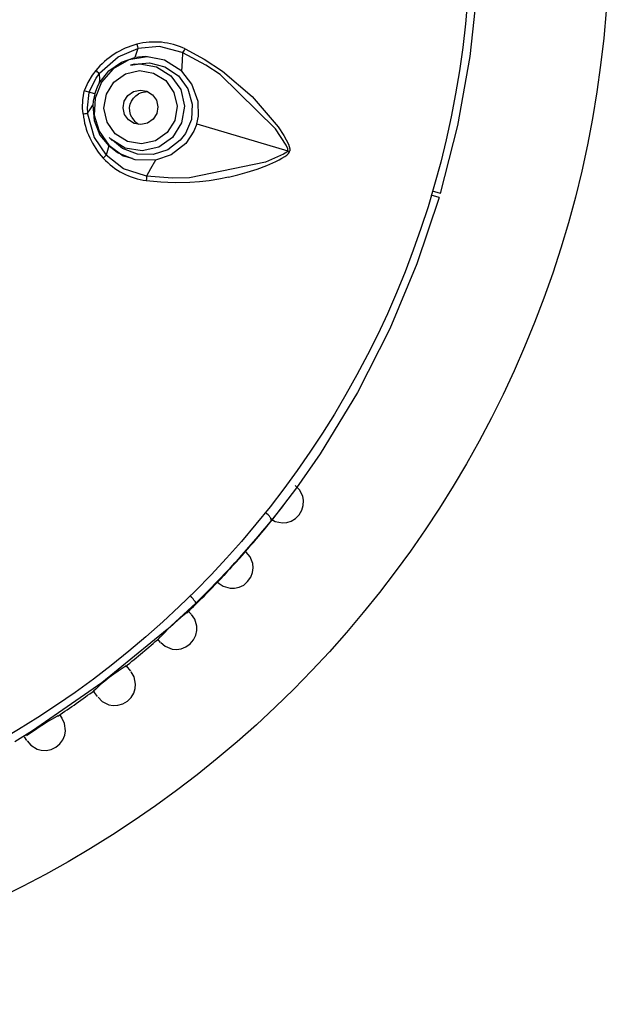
# Model space of a CAD drawing. Header units: millimetres. Extents: x -0.13 to 0.24, y 0 to 1.59.
# Tile 58 of 68: x 0.085 to 0.102, y 0.9339 to 0.9622. Entities that reach past the tile are written whole.
import ezdxf

# ---------------------------------------------------------------- set-up
doc = ezdxf.new("R2010")
doc.units = ezdxf.units.MM
doc.layers.add('BLOCKS', color=3, linetype='Continuous')

msp = doc.modelspace()

# ---------------------------------------------------------------- linework, layer by layer
at = {"layer": 'BLOCKS'}
for points, knots in [([(0.101966, 0.96486), (0.101966, 0.981979), (0.088091, 0.995856), (0.070972, 0.995856), (0.070972, 0.995856), (0.053853, 0.995856), (0.039976, 0.981979), (0.039976, 0.96486), (0.039976, 0.96486), (0.039976, 0.947743), (0.053853, 0.933864), (0.070972, 0.933864), (0.070972, 0.933864), (0.088091, 0.933864), (0.101966, 0.947743), (0.101966, 0.96486)], [0, 0, 0, 0, 0.25, 0.25, 0.25, 0.25, 0.5, 0.5, 0.5, 0.5, 0.75, 0.75, 0.75, 0.75, 1, 1, 1, 1]), ([(0.097965, 0.96486), (0.097965, 0.97977), (0.08588, 0.991855), (0.070972, 0.991855), (0.070972, 0.991855), (0.056064, 0.991855), (0.043979, 0.97977), (0.043979, 0.96486), (0.043979, 0.96486), (0.043979, 0.949952), (0.056064, 0.937867), (0.070972, 0.937867), (0.070972, 0.937867), (0.08588, 0.937867), (0.097965, 0.949952), (0.097965, 0.96486)], [0, 0, 0, 0, 0.25, 0.25, 0.25, 0.25, 0.5, 0.5, 0.5, 0.5, 0.75, 0.75, 0.75, 0.75, 1, 1, 1, 1]), ([(0.097108, 0.957216), (0.097108, 0.957216), (0.097604, 0.95917), (0.097604, 0.95917), (0.097604, 0.95917), (0.097604, 0.95917), (0.097963, 0.961163), (0.097963, 0.961163), (0.097963, 0.961163), (0.097963, 0.961163), (0.09818, 0.963214), (0.09818, 0.963214), (0.09818, 0.963214), (0.09818, 0.963214), (0.09824, 0.965278), (0.09824, 0.965278), (0.09824, 0.965278), (0.09824, 0.965278), (0.098199, 0.966469), (0.098199, 0.966469), (0.098199, 0.966469), (0.098199, 0.966469), (0.098103, 0.967648), (0.098103, 0.967648)], [0, 0, 0, 0, 0.166667, 0.166667, 0.166667, 0.166667, 0.333333, 0.333333, 0.333333, 0.333333, 0.5, 0.5, 0.5, 0.5, 0.666667, 0.666667, 0.666667, 0.666667, 0.833333, 0.833333, 0.833333, 0.833333, 1, 1, 1, 1]), ([(0.087294, 0.960666), (0.087294, 0.960666), (0.087294, 0.960666), (0.087294, 0.960666), (0.087294, 0.960666), (0.087294, 0.960666), (0.087304, 0.960681), (0.087304, 0.960681), (0.087304, 0.960681), (0.087304, 0.960681), (0.087834, 0.961149), (0.087834, 0.961149), (0.087834, 0.961149), (0.087834, 0.961149), (0.088399, 0.961391), (0.088399, 0.961391)], [0, 0, 0, 0, 0.25, 0.25, 0.25, 0.25, 0.5, 0.5, 0.5, 0.5, 0.75, 0.75, 0.75, 0.75, 1, 1, 1, 1]), ([(0.088376, 0.961513), (0.088376, 0.961513), (0.088391, 0.961447), (0.088391, 0.961447), (0.088391, 0.961447), (0.088391, 0.961447), (0.088399, 0.961391), (0.088399, 0.961391)], [0, 0, 0, 0, 0.5, 0.5, 0.5, 0.5, 1, 1, 1, 1]), ([(0.089701, 0.961267), (0.089701, 0.961267), (0.089701, 0.961267), (0.089701, 0.961267), (0.089701, 0.961267), (0.089701, 0.961267), (0.089674, 0.961279), (0.089674, 0.961279), (0.089674, 0.961279), (0.089674, 0.961279), (0.08903, 0.961451), (0.08903, 0.961451), (0.08903, 0.961451), (0.08903, 0.961451), (0.088399, 0.961391), (0.088399, 0.961391)], [0, 0, 0, 0, 0.25, 0.25, 0.25, 0.25, 0.5, 0.5, 0.5, 0.5, 0.75, 0.75, 0.75, 0.75, 1, 1, 1, 1]), ([(0.089701, 0.961267), (0.089701, 0.961267), (0.08973, 0.961316), (0.08973, 0.961316), (0.08973, 0.961316), (0.08973, 0.961316), (0.089743, 0.961339), (0.089743, 0.961339), (0.089743, 0.961339), (0.089743, 0.961339), (0.089763, 0.961378), (0.089763, 0.961378)], [0, 0, 0, 0, 0.333333, 0.333333, 0.333333, 0.333333, 0.666667, 0.666667, 0.666667, 0.666667, 1, 1, 1, 1]), ([(0.089763, 0.961378), (0.089763, 0.961378), (0.090314, 0.961082), (0.090314, 0.961082), (0.090314, 0.961082), (0.090314, 0.961082), (0.090842, 0.960737), (0.090842, 0.960737), (0.090842, 0.960737), (0.090842, 0.960737), (0.091695, 0.96001), (0.091695, 0.96001), (0.091695, 0.96001), (0.091695, 0.96001), (0.092438, 0.959135), (0.092438, 0.959135), (0.092438, 0.959135), (0.092438, 0.959135), (0.092599, 0.95889), (0.092599, 0.95889), (0.092599, 0.95889), (0.092599, 0.95889), (0.092736, 0.958634), (0.092736, 0.958634), (0.092736, 0.958634), (0.092736, 0.958634), (0.092761, 0.958569), (0.092761, 0.958569), (0.092761, 0.958569), (0.092761, 0.958569), (0.092775, 0.958503), (0.092775, 0.958503), (0.092775, 0.958503), (0.092775, 0.958503), (0.092773, 0.958447), (0.092773, 0.958447), (0.092773, 0.958447), (0.092773, 0.958447), (0.092769, 0.958433), (0.092769, 0.958433)], [0, 0, 0, 0, 0.1, 0.1, 0.1, 0.1, 0.2, 0.2, 0.2, 0.2, 0.3, 0.3, 0.3, 0.3, 0.4, 0.4, 0.4, 0.4, 0.5, 0.5, 0.5, 0.5, 0.6, 0.6, 0.6, 0.6, 0.7, 0.7, 0.7, 0.7, 0.8, 0.8, 0.8, 0.8, 0.9, 0.9, 0.9, 0.9, 1, 1, 1, 1]), ([(0.089078, 0.96107), (0.089078, 0.96107), (0.088668, 0.961147), (0.088668, 0.961147), (0.088668, 0.961147), (0.088668, 0.961147), (0.088147, 0.961062), (0.088147, 0.961062), (0.088147, 0.961062), (0.088147, 0.961062), (0.087691, 0.960809), (0.087691, 0.960809), (0.087691, 0.960809), (0.087691, 0.960809), (0.087356, 0.960424), (0.087356, 0.960424), (0.087356, 0.960424), (0.087356, 0.960424), (0.087174, 0.959962), (0.087174, 0.959962), (0.087174, 0.959962), (0.087174, 0.959962), (0.087151, 0.959474), (0.087151, 0.959474), (0.087151, 0.959474), (0.087151, 0.959474), (0.08729, 0.959006), (0.08729, 0.959006), (0.08729, 0.959006), (0.08729, 0.959006), (0.087573, 0.958603), (0.087573, 0.958603), (0.087573, 0.958603), (0.087573, 0.958603), (0.087985, 0.958304), (0.087985, 0.958304), (0.087985, 0.958304), (0.087985, 0.958304), (0.08824, 0.95823), (0.08824, 0.95823)], [0, 0, 0, 0, 0.1, 0.1, 0.1, 0.1, 0.2, 0.2, 0.2, 0.2, 0.3, 0.3, 0.3, 0.3, 0.4, 0.4, 0.4, 0.4, 0.5, 0.5, 0.5, 0.5, 0.6, 0.6, 0.6, 0.6, 0.7, 0.7, 0.7, 0.7, 0.8, 0.8, 0.8, 0.8, 0.9, 0.9, 0.9, 0.9, 1, 1, 1, 1]), ([(0.087292, 0.960389), (0.087292, 0.960389), (0.087567, 0.960747), (0.087567, 0.960747), (0.087567, 0.960747), (0.087567, 0.960747), (0.087933, 0.961), (0.087933, 0.961), (0.087933, 0.961), (0.087933, 0.961), (0.088316, 0.96113), (0.088316, 0.96113)], [0, 0, 0, 0, 0.333333, 0.333333, 0.333333, 0.333333, 0.666667, 0.666667, 0.666667, 0.666667, 1, 1, 1, 1]), ([(0.089666, 0.960741), (0.089666, 0.960741), (0.089173, 0.961051), (0.089173, 0.961051), (0.089173, 0.961051), (0.089173, 0.961051), (0.088633, 0.961159), (0.088633, 0.961159), (0.088633, 0.961159), (0.088633, 0.961159), (0.088316, 0.96113), (0.088316, 0.96113)], [0, 0, 0, 0, 0.333333, 0.333333, 0.333333, 0.333333, 0.666667, 0.666667, 0.666667, 0.666667, 1, 1, 1, 1]), ([(0.089666, 0.960741), (0.089666, 0.960741), (0.089687, 0.961035), (0.089687, 0.961035), (0.089687, 0.961035), (0.089687, 0.961035), (0.089701, 0.961267), (0.089701, 0.961267)], [0, 0, 0, 0, 0.5, 0.5, 0.5, 0.5, 1, 1, 1, 1]), ([(0.092717, 0.958447), (0.092717, 0.958447), (0.092719, 0.958458), (0.092719, 0.958458), (0.092719, 0.958458), (0.092719, 0.958458), (0.092717, 0.958497), (0.092717, 0.958497), (0.092717, 0.958497), (0.092717, 0.958497), (0.09267, 0.958605), (0.09267, 0.958605), (0.09267, 0.958605), (0.09267, 0.958605), (0.092359, 0.959079), (0.092359, 0.959079), (0.092359, 0.959079), (0.092359, 0.959079), (0.090767, 0.960644), (0.090767, 0.960644), (0.090767, 0.960644), (0.090767, 0.960644), (0.090362, 0.960911), (0.090362, 0.960911), (0.090362, 0.960911), (0.090362, 0.960911), (0.089701, 0.961267), (0.089701, 0.961267)], [0, 0, 0, 0, 0.142857, 0.142857, 0.142857, 0.142857, 0.285714, 0.285714, 0.285714, 0.285714, 0.428571, 0.428571, 0.428571, 0.428571, 0.571429, 0.571429, 0.571429, 0.571429, 0.714286, 0.714286, 0.714286, 0.714286, 0.857143, 0.857143, 0.857143, 0.857143, 1, 1, 1, 1]), ([(0.087194, 0.960757), (0.087194, 0.960757), (0.087093, 0.960623), (0.087093, 0.960623), (0.087093, 0.960623), (0.087093, 0.960623), (0.086965, 0.960416), (0.086965, 0.960416), (0.086965, 0.960416), (0.086965, 0.960416), (0.086865, 0.960188), (0.086865, 0.960188), (0.086865, 0.960188), (0.086865, 0.960188), (0.086861, 0.960174), (0.086861, 0.960174)], [0, 0, 0, 0, 0.25, 0.25, 0.25, 0.25, 0.5, 0.5, 0.5, 0.5, 0.75, 0.75, 0.75, 0.75, 1, 1, 1, 1]), ([(0.087426, 0.959669), (0.087426, 0.959669), (0.087517, 0.959267), (0.087517, 0.959267), (0.087517, 0.959267), (0.087517, 0.959267), (0.087755, 0.958932), (0.087755, 0.958932), (0.087755, 0.958932), (0.087755, 0.958932), (0.088103, 0.958712), (0.088103, 0.958712), (0.088103, 0.958712), (0.088103, 0.958712), (0.088509, 0.958644), (0.088509, 0.958644), (0.088509, 0.958644), (0.088509, 0.958644), (0.088908, 0.958735), (0.088908, 0.958735), (0.088908, 0.958735), (0.088908, 0.958735), (0.089244, 0.958973), (0.089244, 0.958973), (0.089244, 0.958973), (0.089244, 0.958973), (0.089465, 0.959321), (0.089465, 0.959321), (0.089465, 0.959321), (0.089465, 0.959321), (0.089534, 0.959727), (0.089534, 0.959727), (0.089534, 0.959727), (0.089534, 0.959727), (0.089442, 0.960128), (0.089442, 0.960128), (0.089442, 0.960128), (0.089442, 0.960128), (0.089204, 0.960466), (0.089204, 0.960466), (0.089204, 0.960466), (0.089204, 0.960466), (0.088857, 0.960683), (0.088857, 0.960683), (0.088857, 0.960683), (0.088857, 0.960683), (0.088451, 0.960753), (0.088451, 0.960753), (0.088451, 0.960753), (0.088451, 0.960753), (0.088051, 0.96066), (0.088051, 0.96066), (0.088051, 0.96066), (0.088051, 0.96066), (0.087714, 0.960422), (0.087714, 0.960422), (0.087714, 0.960422), (0.087714, 0.960422), (0.087497, 0.960074), (0.087497, 0.960074), (0.087497, 0.960074), (0.087497, 0.960074), (0.087426, 0.959669), (0.087426, 0.959669)], [0, 0, 0, 0, 0.0625, 0.0625, 0.0625, 0.0625, 0.125, 0.125, 0.125, 0.125, 0.1875, 0.1875, 0.1875, 0.1875, 0.25, 0.25, 0.25, 0.25, 0.3125, 0.3125, 0.3125, 0.3125, 0.375, 0.375, 0.375, 0.375, 0.4375, 0.4375, 0.4375, 0.4375, 0.5, 0.5, 0.5, 0.5, 0.5625, 0.5625, 0.5625, 0.5625, 0.625, 0.625, 0.625, 0.625, 0.6875, 0.6875, 0.6875, 0.6875, 0.75, 0.75, 0.75, 0.75, 0.8125, 0.8125, 0.8125, 0.8125, 0.875, 0.875, 0.875, 0.875, 0.9375, 0.9375, 0.9375, 0.9375, 1, 1, 1, 1]), ([(0.088196, 0.960915), (0.088196, 0.960915), (0.088457, 0.960948), (0.088457, 0.960948), (0.088457, 0.960948), (0.088457, 0.960948), (0.088939, 0.960867), (0.088939, 0.960867), (0.088939, 0.960867), (0.088939, 0.960867), (0.089353, 0.960606), (0.089353, 0.960606), (0.089353, 0.960606), (0.089353, 0.960606), (0.089635, 0.960207), (0.089635, 0.960207), (0.089635, 0.960207), (0.089635, 0.960207), (0.089743, 0.959729), (0.089743, 0.959729)], [0, 0, 0, 0, 0.2, 0.2, 0.2, 0.2, 0.4, 0.4, 0.4, 0.4, 0.6, 0.6, 0.6, 0.6, 0.8, 0.8, 0.8, 0.8, 1, 1, 1, 1]), ([(0.08831, 0.96094), (0.08831, 0.96094), (0.088737, 0.960977), (0.088737, 0.960977), (0.088737, 0.960977), (0.088737, 0.960977), (0.089184, 0.960863), (0.089184, 0.960863), (0.089184, 0.960863), (0.089184, 0.960863), (0.089569, 0.9606), (0.089569, 0.9606), (0.089569, 0.9606), (0.089569, 0.9606), (0.089842, 0.960225), (0.089842, 0.960225), (0.089842, 0.960225), (0.089842, 0.960225), (0.08997, 0.959787), (0.08997, 0.959787), (0.08997, 0.959787), (0.08997, 0.959787), (0.089945, 0.959346), (0.089945, 0.959346), (0.089945, 0.959346), (0.089945, 0.959346), (0.089776, 0.958942), (0.089776, 0.958942), (0.089776, 0.958942), (0.089776, 0.958942), (0.089625, 0.958747), (0.089625, 0.958747)], [0, 0, 0, 0, 0.125, 0.125, 0.125, 0.125, 0.25, 0.25, 0.25, 0.25, 0.375, 0.375, 0.375, 0.375, 0.5, 0.5, 0.5, 0.5, 0.625, 0.625, 0.625, 0.625, 0.75, 0.75, 0.75, 0.75, 0.875, 0.875, 0.875, 0.875, 1, 1, 1, 1]), ([(0.090099, 0.959221), (0.090099, 0.959221), (0.090146, 0.959445), (0.090146, 0.959445), (0.090146, 0.959445), (0.090146, 0.959445), (0.090138, 0.959869), (0.090138, 0.959869), (0.090138, 0.959869), (0.090138, 0.959869), (0.08996, 0.960366), (0.08996, 0.960366), (0.08996, 0.960366), (0.08996, 0.960366), (0.089666, 0.960741), (0.089666, 0.960741)], [0, 0, 0, 0, 0.25, 0.25, 0.25, 0.25, 0.5, 0.5, 0.5, 0.5, 0.75, 0.75, 0.75, 0.75, 1, 1, 1, 1]), ([(0.086994, 0.960136), (0.086994, 0.960136), (0.086998, 0.960147), (0.086998, 0.960147), (0.086998, 0.960147), (0.086998, 0.960147), (0.087201, 0.96054), (0.087201, 0.96054), (0.087201, 0.96054), (0.087201, 0.96054), (0.087294, 0.960666), (0.087294, 0.960666), (0.087294, 0.960666), (0.087294, 0.960666), (0.087294, 0.960666), (0.087294, 0.960666)], [0, 0, 0, 0, 0.25, 0.25, 0.25, 0.25, 0.5, 0.5, 0.5, 0.5, 0.75, 0.75, 0.75, 0.75, 1, 1, 1, 1]), ([(0.087294, 0.960666), (0.087294, 0.960666), (0.087296, 0.960511), (0.087296, 0.960511), (0.087296, 0.960511), (0.087296, 0.960511), (0.087292, 0.960389), (0.087292, 0.960389)], [0, 0, 0, 0, 0.5, 0.5, 0.5, 0.5, 1, 1, 1, 1]), ([(0.086826, 0.959507), (0.086826, 0.959507), (0.086814, 0.959673), (0.086814, 0.959673), (0.086814, 0.959673), (0.086814, 0.959673), (0.086818, 0.959917), (0.086818, 0.959917), (0.086818, 0.959917), (0.086818, 0.959917), (0.086859, 0.960163), (0.086859, 0.960163), (0.086859, 0.960163), (0.086859, 0.960163), (0.086861, 0.960174), (0.086861, 0.960174)], [0, 0, 0, 0, 0.25, 0.25, 0.25, 0.25, 0.5, 0.5, 0.5, 0.5, 0.75, 0.75, 0.75, 0.75, 1, 1, 1, 1]), ([(0.087165, 0.960085), (0.087165, 0.960085), (0.087242, 0.960292), (0.087242, 0.960292), (0.087242, 0.960292), (0.087242, 0.960292), (0.087292, 0.960389), (0.087292, 0.960389)], [0, 0, 0, 0, 0.5, 0.5, 0.5, 0.5, 1, 1, 1, 1]), ([(0.087981, 0.959685), (0.087981, 0.959685), (0.088022, 0.959495), (0.088022, 0.959495), (0.088022, 0.959495), (0.088022, 0.959495), (0.088136, 0.959335), (0.088136, 0.959335), (0.088136, 0.959335), (0.088136, 0.959335), (0.0883, 0.959232), (0.0883, 0.959232), (0.0883, 0.959232), (0.0883, 0.959232), (0.088492, 0.959199), (0.088492, 0.959199), (0.088492, 0.959199), (0.088492, 0.959199), (0.088683, 0.95924), (0.088683, 0.95924), (0.088683, 0.95924), (0.088683, 0.95924), (0.088842, 0.959354), (0.088842, 0.959354), (0.088842, 0.959354), (0.088842, 0.959354), (0.088948, 0.95952), (0.088948, 0.95952), (0.088948, 0.95952), (0.088948, 0.95952), (0.088979, 0.95971), (0.088979, 0.95971), (0.088979, 0.95971), (0.088979, 0.95971), (0.088937, 0.9599), (0.088937, 0.9599), (0.088937, 0.9599), (0.088937, 0.9599), (0.088823, 0.96006), (0.088823, 0.96006), (0.088823, 0.96006), (0.088823, 0.96006), (0.088658, 0.960165), (0.088658, 0.960165), (0.088658, 0.960165), (0.088658, 0.960165), (0.088467, 0.960196), (0.088467, 0.960196), (0.088467, 0.960196), (0.088467, 0.960196), (0.088277, 0.960155), (0.088277, 0.960155), (0.088277, 0.960155), (0.088277, 0.960155), (0.088118, 0.960041), (0.088118, 0.960041), (0.088118, 0.960041), (0.088118, 0.960041), (0.088012, 0.959878), (0.088012, 0.959878), (0.088012, 0.959878), (0.088012, 0.959878), (0.087981, 0.959685), (0.087981, 0.959685)], [0, 0, 0, 0, 0.0625, 0.0625, 0.0625, 0.0625, 0.125, 0.125, 0.125, 0.125, 0.1875, 0.1875, 0.1875, 0.1875, 0.25, 0.25, 0.25, 0.25, 0.3125, 0.3125, 0.3125, 0.3125, 0.375, 0.375, 0.375, 0.375, 0.4375, 0.4375, 0.4375, 0.4375, 0.5, 0.5, 0.5, 0.5, 0.5625, 0.5625, 0.5625, 0.5625, 0.625, 0.625, 0.625, 0.625, 0.6875, 0.6875, 0.6875, 0.6875, 0.75, 0.75, 0.75, 0.75, 0.8125, 0.8125, 0.8125, 0.8125, 0.875, 0.875, 0.875, 0.875, 0.9375, 0.9375, 0.9375, 0.9375, 1, 1, 1, 1]), ([(0.086994, 0.960136), (0.086994, 0.960136), (0.086992, 0.960126), (0.086992, 0.960126), (0.086992, 0.960126), (0.086992, 0.960126), (0.086946, 0.959685), (0.086946, 0.959685), (0.086946, 0.959685), (0.086946, 0.959685), (0.086956, 0.959528), (0.086956, 0.959528), (0.086956, 0.959528), (0.086956, 0.959528), (0.086956, 0.959528), (0.086956, 0.959528)], [0, 0, 0, 0, 0.25, 0.25, 0.25, 0.25, 0.5, 0.5, 0.5, 0.5, 0.75, 0.75, 0.75, 0.75, 1, 1, 1, 1]), ([(0.087165, 0.960085), (0.087165, 0.960085), (0.08712, 0.959871), (0.08712, 0.959871), (0.08712, 0.959871), (0.08712, 0.959871), (0.087107, 0.959762), (0.087107, 0.959762)], [0, 0, 0, 0, 0.5, 0.5, 0.5, 0.5, 1, 1, 1, 1]), ([(0.088227, 0.959404), (0.088227, 0.959404), (0.088188, 0.959493), (0.088188, 0.959493), (0.088188, 0.959493), (0.088188, 0.959493), (0.088169, 0.959588), (0.088169, 0.959588), (0.088169, 0.959588), (0.088169, 0.959588), (0.088167, 0.959689), (0.088167, 0.959689), (0.088167, 0.959689), (0.088167, 0.959689), (0.088184, 0.959784), (0.088184, 0.959784), (0.088184, 0.959784), (0.088184, 0.959784), (0.088223, 0.959878), (0.088223, 0.959878), (0.088223, 0.959878), (0.088223, 0.959878), (0.088277, 0.959958), (0.088277, 0.959958), (0.088277, 0.959958), (0.088277, 0.959958), (0.088345, 0.960029), (0.088345, 0.960029), (0.088345, 0.960029), (0.088345, 0.960029), (0.088426, 0.960083), (0.088426, 0.960083)], [0, 0, 0, 0, 0.125, 0.125, 0.125, 0.125, 0.25, 0.25, 0.25, 0.25, 0.375, 0.375, 0.375, 0.375, 0.5, 0.5, 0.5, 0.5, 0.625, 0.625, 0.625, 0.625, 0.75, 0.75, 0.75, 0.75, 0.875, 0.875, 0.875, 0.875, 1, 1, 1, 1]), ([(0.088693, 0.960138), (0.088693, 0.960138), (0.088677, 0.960143), (0.088677, 0.960143), (0.088677, 0.960143), (0.088677, 0.960143), (0.088503, 0.960116), (0.088503, 0.960116), (0.088503, 0.960116), (0.088503, 0.960116), (0.088426, 0.960083), (0.088426, 0.960083)], [0, 0, 0, 0, 0.333333, 0.333333, 0.333333, 0.333333, 0.666667, 0.666667, 0.666667, 0.666667, 1, 1, 1, 1]), ([(0.086956, 0.959528), (0.086956, 0.959528), (0.087045, 0.959658), (0.087045, 0.959658), (0.087045, 0.959658), (0.087045, 0.959658), (0.087107, 0.959762), (0.087107, 0.959762)], [0, 0, 0, 0, 0.5, 0.5, 0.5, 0.5, 1, 1, 1, 1]), ([(0.087107, 0.959762), (0.087107, 0.959762), (0.087143, 0.959313), (0.087143, 0.959313), (0.087143, 0.959313), (0.087143, 0.959313), (0.087312, 0.958899), (0.087312, 0.958899), (0.087312, 0.958899), (0.087312, 0.958899), (0.087565, 0.958584), (0.087565, 0.958584)], [0, 0, 0, 0, 0.333333, 0.333333, 0.333333, 0.333333, 0.666667, 0.666667, 0.666667, 0.666667, 1, 1, 1, 1]), ([(0.089743, 0.959729), (0.089743, 0.959729), (0.08966, 0.959246), (0.08966, 0.959246), (0.08966, 0.959246), (0.08966, 0.959246), (0.089399, 0.958832), (0.089399, 0.958832), (0.089399, 0.958832), (0.089399, 0.958832), (0.089002, 0.958549), (0.089002, 0.958549), (0.089002, 0.958549), (0.089002, 0.958549), (0.088523, 0.958441), (0.088523, 0.958441), (0.088523, 0.958441), (0.088523, 0.958441), (0.088041, 0.958524), (0.088041, 0.958524), (0.088041, 0.958524), (0.088041, 0.958524), (0.087627, 0.958783), (0.087627, 0.958783), (0.087627, 0.958783), (0.087627, 0.958783), (0.087581, 0.958828), (0.087581, 0.958828)], [0, 0, 0, 0, 0.142857, 0.142857, 0.142857, 0.142857, 0.285714, 0.285714, 0.285714, 0.285714, 0.428571, 0.428571, 0.428571, 0.428571, 0.571429, 0.571429, 0.571429, 0.571429, 0.714286, 0.714286, 0.714286, 0.714286, 0.857143, 0.857143, 0.857143, 0.857143, 1, 1, 1, 1]), ([(0.086956, 0.959528), (0.086956, 0.959528), (0.086956, 0.959528), (0.086956, 0.959528), (0.086956, 0.959528), (0.086956, 0.959528), (0.086958, 0.959511), (0.086958, 0.959511), (0.086958, 0.959511), (0.086958, 0.959511), (0.087151, 0.95883), (0.087151, 0.95883), (0.087151, 0.95883), (0.087151, 0.95883), (0.087492, 0.958319), (0.087492, 0.958319)], [0, 0, 0, 0, 0.25, 0.25, 0.25, 0.25, 0.5, 0.5, 0.5, 0.5, 0.75, 0.75, 0.75, 0.75, 1, 1, 1, 1]), ([(0.088227, 0.959404), (0.088227, 0.959404), (0.088304, 0.959296), (0.088304, 0.959296), (0.088304, 0.959296), (0.088304, 0.959296), (0.08842, 0.959211), (0.08842, 0.959211)], [0, 0, 0, 0, 0.5, 0.5, 0.5, 0.5, 1, 1, 1, 1]), ([(0.090099, 0.959221), (0.090099, 0.959221), (0.090016, 0.959006), (0.090016, 0.959006), (0.090016, 0.959006), (0.090016, 0.959006), (0.08978, 0.958654), (0.08978, 0.958654), (0.08978, 0.958654), (0.08978, 0.958654), (0.089362, 0.958333), (0.089362, 0.958333), (0.089362, 0.958333), (0.089362, 0.958333), (0.08891, 0.958176), (0.08891, 0.958176)], [0, 0, 0, 0, 0.25, 0.25, 0.25, 0.25, 0.5, 0.5, 0.5, 0.5, 0.75, 0.75, 0.75, 0.75, 1, 1, 1, 1]), ([(0.089625, 0.958747), (0.089625, 0.958747), (0.089269, 0.958474), (0.089269, 0.958474), (0.089269, 0.958474), (0.089269, 0.958474), (0.088846, 0.95834), (0.088846, 0.95834), (0.088846, 0.95834), (0.088846, 0.95834), (0.088395, 0.958348), (0.088395, 0.958348), (0.088395, 0.958348), (0.088395, 0.958348), (0.087962, 0.958507), (0.087962, 0.958507), (0.087962, 0.958507), (0.087962, 0.958507), (0.087671, 0.958754), (0.087671, 0.958754)], [0, 0, 0, 0, 0.2, 0.2, 0.2, 0.2, 0.4, 0.4, 0.4, 0.4, 0.6, 0.6, 0.6, 0.6, 0.8, 0.8, 0.8, 0.8, 1, 1, 1, 1]), ([(0.08891, 0.958176), (0.08891, 0.958176), (0.088327, 0.958184), (0.088327, 0.958184), (0.088327, 0.958184), (0.088327, 0.958184), (0.087815, 0.958389), (0.087815, 0.958389), (0.087815, 0.958389), (0.087815, 0.958389), (0.087565, 0.958584), (0.087565, 0.958584)], [0, 0, 0, 0, 0.333333, 0.333333, 0.333333, 0.333333, 0.666667, 0.666667, 0.666667, 0.666667, 1, 1, 1, 1]), ([(0.087492, 0.958319), (0.087492, 0.958319), (0.087466, 0.958288), (0.087466, 0.958288), (0.087466, 0.958288), (0.087466, 0.958288), (0.087457, 0.958278), (0.087457, 0.958278), (0.087457, 0.958278), (0.087457, 0.958278), (0.08741, 0.95823), (0.08741, 0.95823)], [0, 0, 0, 0, 0.333333, 0.333333, 0.333333, 0.333333, 0.666667, 0.666667, 0.666667, 0.666667, 1, 1, 1, 1]), ([(0.088654, 0.957719), (0.088654, 0.957719), (0.088654, 0.957719), (0.088654, 0.957719), (0.088654, 0.957719), (0.088654, 0.957719), (0.088627, 0.957723), (0.088627, 0.957723), (0.088627, 0.957723), (0.088627, 0.957723), (0.087991, 0.957928), (0.087991, 0.957928), (0.087991, 0.957928), (0.087991, 0.957928), (0.087492, 0.958319), (0.087492, 0.958319)], [0, 0, 0, 0, 0.25, 0.25, 0.25, 0.25, 0.5, 0.5, 0.5, 0.5, 0.75, 0.75, 0.75, 0.75, 1, 1, 1, 1]), ([(0.088645, 0.957588), (0.088645, 0.957588), (0.089062, 0.957549), (0.089062, 0.957549), (0.089062, 0.957549), (0.089062, 0.957549), (0.089269, 0.957539), (0.089269, 0.957539), (0.089269, 0.957539), (0.089269, 0.957539), (0.089478, 0.957532), (0.089478, 0.957532), (0.089478, 0.957532), (0.089478, 0.957532), (0.0899, 0.957543), (0.0899, 0.957543), (0.0899, 0.957543), (0.0899, 0.957543), (0.090179, 0.957563), (0.090179, 0.957563), (0.090179, 0.957563), (0.090179, 0.957563), (0.090457, 0.957594), (0.090457, 0.957594), (0.090457, 0.957594), (0.090457, 0.957594), (0.090734, 0.957638), (0.090734, 0.957638), (0.090734, 0.957638), (0.090734, 0.957638), (0.091009, 0.957692), (0.091009, 0.957692), (0.091009, 0.957692), (0.091009, 0.957692), (0.091007, 0.95769), (0.091007, 0.95769), (0.091007, 0.95769), (0.091007, 0.95769), (0.091009, 0.95769), (0.091009, 0.95769), (0.091009, 0.95769), (0.091009, 0.95769), (0.091279, 0.957754), (0.091279, 0.957754), (0.091279, 0.957754), (0.091279, 0.957754), (0.091548, 0.957826), (0.091548, 0.957826), (0.091548, 0.957826), (0.091548, 0.957826), (0.091833, 0.957919), (0.091833, 0.957919), (0.091833, 0.957919), (0.091833, 0.957919), (0.092111, 0.958023), (0.092111, 0.958023), (0.092111, 0.958023), (0.092111, 0.958023), (0.092289, 0.9581), (0.092289, 0.9581), (0.092289, 0.9581), (0.092289, 0.9581), (0.092376, 0.958141), (0.092376, 0.958141), (0.092376, 0.958141), (0.092376, 0.958141), (0.092465, 0.958182), (0.092465, 0.958182), (0.092465, 0.958182), (0.092465, 0.958182), (0.092549, 0.958232), (0.092549, 0.958232), (0.092549, 0.958232), (0.092549, 0.958232), (0.092634, 0.958284), (0.092634, 0.958284), (0.092634, 0.958284), (0.092634, 0.958284), (0.092686, 0.958323), (0.092686, 0.958323), (0.092686, 0.958323), (0.092686, 0.958323), (0.092734, 0.958371), (0.092734, 0.958371), (0.092734, 0.958371), (0.092734, 0.958371), (0.092765, 0.958418), (0.092765, 0.958418), (0.092765, 0.958418), (0.092765, 0.958418), (0.092769, 0.958433), (0.092769, 0.958433)], [0, 0, 0, 0, 0.043478, 0.043478, 0.043478, 0.043478, 0.086957, 0.086957, 0.086957, 0.086957, 0.130435, 0.130435, 0.130435, 0.130435, 0.173913, 0.173913, 0.173913, 0.173913, 0.217391, 0.217391, 0.217391, 0.217391, 0.26087, 0.26087, 0.26087, 0.26087, 0.304348, 0.304348, 0.304348, 0.304348, 0.347826, 0.347826, 0.347826, 0.347826, 0.391304, 0.391304, 0.391304, 0.391304, 0.434783, 0.434783, 0.434783, 0.434783, 0.478261, 0.478261, 0.478261, 0.478261, 0.521739, 0.521739, 0.521739, 0.521739, 0.565217, 0.565217, 0.565217, 0.565217, 0.608696, 0.608696, 0.608696, 0.608696, 0.652174, 0.652174, 0.652174, 0.652174, 0.695652, 0.695652, 0.695652, 0.695652, 0.73913, 0.73913, 0.73913, 0.73913, 0.782609, 0.782609, 0.782609, 0.782609, 0.826087, 0.826087, 0.826087, 0.826087, 0.869565, 0.869565, 0.869565, 0.869565, 0.913043, 0.913043, 0.913043, 0.913043, 0.956522, 0.956522, 0.956522, 0.956522, 1, 1, 1, 1]), ([(0.092717, 0.958447), (0.092717, 0.958447), (0.092715, 0.958439), (0.092715, 0.958439), (0.092715, 0.958439), (0.092715, 0.958439), (0.09269, 0.958408), (0.09269, 0.958408), (0.09269, 0.958408), (0.09269, 0.958408), (0.092593, 0.958344), (0.092593, 0.958344), (0.092593, 0.958344), (0.092593, 0.958344), (0.092071, 0.958114), (0.092071, 0.958114), (0.092071, 0.958114), (0.092071, 0.958114), (0.08989, 0.957663), (0.08989, 0.957663), (0.08989, 0.957663), (0.08989, 0.957663), (0.089401, 0.957659), (0.089401, 0.957659), (0.089401, 0.957659), (0.089401, 0.957659), (0.088654, 0.957719), (0.088654, 0.957719)], [0, 0, 0, 0, 0.142857, 0.142857, 0.142857, 0.142857, 0.285714, 0.285714, 0.285714, 0.285714, 0.428571, 0.428571, 0.428571, 0.428571, 0.571429, 0.571429, 0.571429, 0.571429, 0.714286, 0.714286, 0.714286, 0.714286, 0.857143, 0.857143, 0.857143, 0.857143, 1, 1, 1, 1]), ([(0.08891, 0.958176), (0.08891, 0.958176), (0.08877, 0.957921), (0.08877, 0.957921), (0.08877, 0.957921), (0.08877, 0.957921), (0.088654, 0.957719), (0.088654, 0.957719)], [0, 0, 0, 0, 0.5, 0.5, 0.5, 0.5, 1, 1, 1, 1]), ([(0.088654, 0.957719), (0.088654, 0.957719), (0.088654, 0.957659), (0.088654, 0.957659), (0.088654, 0.957659), (0.088654, 0.957659), (0.088652, 0.957636), (0.088652, 0.957636), (0.088652, 0.957636), (0.088652, 0.957636), (0.088645, 0.957588), (0.088645, 0.957588)], [0, 0, 0, 0, 0.333333, 0.333333, 0.333333, 0.333333, 0.666667, 0.666667, 0.666667, 0.666667, 1, 1, 1, 1]), ([(0.097075, 0.957104), (0.097075, 0.957104), (0.096431, 0.955191), (0.096431, 0.955191), (0.096431, 0.955191), (0.096431, 0.955191), (0.095652, 0.953322), (0.095652, 0.953322), (0.095652, 0.953322), (0.095652, 0.953322), (0.094719, 0.951482), (0.094719, 0.951482), (0.094719, 0.951482), (0.094719, 0.951482), (0.093651, 0.949714), (0.093651, 0.949714), (0.093651, 0.949714), (0.093651, 0.949714), (0.09297, 0.948739), (0.09297, 0.948739), (0.09297, 0.948739), (0.09297, 0.948739), (0.092247, 0.947799), (0.092247, 0.947799)], [0, 0, 0, 0, 0.166667, 0.166667, 0.166667, 0.166667, 0.333333, 0.333333, 0.333333, 0.333333, 0.5, 0.5, 0.5, 0.5, 0.666667, 0.666667, 0.666667, 0.666667, 0.833333, 0.833333, 0.833333, 0.833333, 1, 1, 1, 1]), ([(0.092212, 0.947857), (0.092212, 0.947857), (0.092355, 0.947772), (0.092355, 0.947772), (0.092355, 0.947772), (0.092355, 0.947772), (0.092562, 0.947731), (0.092562, 0.947731), (0.092562, 0.947731), (0.092562, 0.947731), (0.092686, 0.947741), (0.092686, 0.947741), (0.092686, 0.947741), (0.092686, 0.947741), (0.092817, 0.947783), (0.092817, 0.947783), (0.092817, 0.947783), (0.092817, 0.947783), (0.092943, 0.947857), (0.092943, 0.947857), (0.092943, 0.947857), (0.092943, 0.947857), (0.093046, 0.947965), (0.093046, 0.947965), (0.093046, 0.947965), (0.093046, 0.947965), (0.093123, 0.948095), (0.093123, 0.948095), (0.093123, 0.948095), (0.093123, 0.948095), (0.093162, 0.948234), (0.093162, 0.948234), (0.093162, 0.948234), (0.093162, 0.948234), (0.093168, 0.94837), (0.093168, 0.94837), (0.093168, 0.94837), (0.093168, 0.94837), (0.093146, 0.948495), (0.093146, 0.948495), (0.093146, 0.948495), (0.093146, 0.948495), (0.09305, 0.948683), (0.09305, 0.948683), (0.09305, 0.948683), (0.09305, 0.948683), (0.092932, 0.948801), (0.092932, 0.948801)], [0, 0, 0, 0, 0.083333, 0.083333, 0.083333, 0.083333, 0.166667, 0.166667, 0.166667, 0.166667, 0.25, 0.25, 0.25, 0.25, 0.333333, 0.333333, 0.333333, 0.333333, 0.416667, 0.416667, 0.416667, 0.416667, 0.5, 0.5, 0.5, 0.5, 0.583333, 0.583333, 0.583333, 0.583333, 0.666667, 0.666667, 0.666667, 0.666667, 0.75, 0.75, 0.75, 0.75, 0.833333, 0.833333, 0.833333, 0.833333, 0.916667, 0.916667, 0.916667, 0.916667, 1, 1, 1, 1]), ([(0.092247, 0.947799), (0.092247, 0.947799), (0.092251, 0.947812), (0.092251, 0.947812), (0.092251, 0.947812), (0.092251, 0.947812), (0.092247, 0.947832), (0.092247, 0.947832), (0.092247, 0.947832), (0.092247, 0.947832), (0.092237, 0.947859), (0.092237, 0.947859), (0.092237, 0.947859), (0.092237, 0.947859), (0.092214, 0.947888), (0.092214, 0.947888), (0.092214, 0.947888), (0.092214, 0.947888), (0.092187, 0.947923), (0.092187, 0.947923), (0.092187, 0.947923), (0.092187, 0.947923), (0.092154, 0.947959), (0.092154, 0.947959), (0.092154, 0.947959), (0.092154, 0.947959), (0.092117, 0.947994), (0.092117, 0.947994), (0.092117, 0.947994), (0.092117, 0.947994), (0.092073, 0.948031), (0.092073, 0.948031)], [0, 0, 0, 0, 0.125, 0.125, 0.125, 0.125, 0.25, 0.25, 0.25, 0.25, 0.375, 0.375, 0.375, 0.375, 0.5, 0.5, 0.5, 0.5, 0.625, 0.625, 0.625, 0.625, 0.75, 0.75, 0.75, 0.75, 0.875, 0.875, 0.875, 0.875, 1, 1, 1, 1]), ([(0.090718, 0.946004), (0.090718, 0.946004), (0.090854, 0.945907), (0.090854, 0.945907), (0.090854, 0.945907), (0.090854, 0.945907), (0.091059, 0.945847), (0.091059, 0.945847), (0.091059, 0.945847), (0.091059, 0.945847), (0.091183, 0.945847), (0.091183, 0.945847), (0.091183, 0.945847), (0.091183, 0.945847), (0.091316, 0.945876), (0.091316, 0.945876), (0.091316, 0.945876), (0.091316, 0.945876), (0.091448, 0.94594), (0.091448, 0.94594), (0.091448, 0.94594), (0.091448, 0.94594), (0.091562, 0.94604), (0.091562, 0.94604), (0.091562, 0.94604), (0.091562, 0.94604), (0.091651, 0.946162), (0.091651, 0.946162), (0.091651, 0.946162), (0.091651, 0.946162), (0.091703, 0.946298), (0.091703, 0.946298), (0.091703, 0.946298), (0.091703, 0.946298), (0.091719, 0.946435), (0.091719, 0.946435), (0.091719, 0.946435), (0.091719, 0.946435), (0.091709, 0.946559), (0.091709, 0.946559), (0.091709, 0.946559), (0.091709, 0.946559), (0.09163, 0.946756), (0.09163, 0.946756), (0.09163, 0.946756), (0.09163, 0.946756), (0.091521, 0.946884), (0.091521, 0.946884)], [0, 0, 0, 0, 0.083333, 0.083333, 0.083333, 0.083333, 0.166667, 0.166667, 0.166667, 0.166667, 0.25, 0.25, 0.25, 0.25, 0.333333, 0.333333, 0.333333, 0.333333, 0.416667, 0.416667, 0.416667, 0.416667, 0.5, 0.5, 0.5, 0.5, 0.583333, 0.583333, 0.583333, 0.583333, 0.666667, 0.666667, 0.666667, 0.666667, 0.75, 0.75, 0.75, 0.75, 0.833333, 0.833333, 0.833333, 0.833333, 0.916667, 0.916667, 0.916667, 0.916667, 1, 1, 1, 1]), ([(0.091411, 0.946801), (0.091411, 0.946801), (0.091324, 0.946706), (0.091324, 0.946706), (0.091324, 0.946706), (0.091324, 0.946706), (0.091218, 0.946592), (0.091218, 0.946592), (0.091218, 0.946592), (0.091218, 0.946592), (0.091161, 0.94653), (0.091161, 0.94653), (0.091161, 0.94653), (0.091161, 0.94653), (0.091098, 0.946464), (0.091098, 0.946464), (0.091098, 0.946464), (0.091098, 0.946464), (0.091038, 0.946396), (0.091038, 0.946396), (0.091038, 0.946396), (0.091038, 0.946396), (0.09098, 0.946336), (0.09098, 0.946336), (0.09098, 0.946336), (0.09098, 0.946336), (0.090877, 0.946218), (0.090877, 0.946218), (0.090877, 0.946218), (0.090877, 0.946218), (0.090788, 0.946122), (0.090788, 0.946122)], [0, 0, 0, 0, 0.125, 0.125, 0.125, 0.125, 0.25, 0.25, 0.25, 0.25, 0.375, 0.375, 0.375, 0.375, 0.5, 0.5, 0.5, 0.5, 0.625, 0.625, 0.625, 0.625, 0.75, 0.75, 0.75, 0.75, 0.875, 0.875, 0.875, 0.875, 1, 1, 1, 1]), ([(0.090068, 0.945421), (0.090068, 0.945421), (0.089248, 0.944661), (0.089248, 0.944661), (0.089248, 0.944661), (0.089248, 0.944661), (0.08737, 0.943119), (0.08737, 0.943119), (0.08737, 0.943119), (0.08737, 0.943119), (0.085377, 0.941738), (0.085377, 0.941738), (0.085377, 0.941738), (0.085377, 0.941738), (0.084864, 0.941419), (0.084864, 0.941419)], [0, 0, 0, 0, 0.25, 0.25, 0.25, 0.25, 0.5, 0.5, 0.5, 0.5, 0.75, 0.75, 0.75, 0.75, 1, 1, 1, 1]), ([(0.090068, 0.945421), (0.090068, 0.945421), (0.090065, 0.945433), (0.090065, 0.945433), (0.090065, 0.945433), (0.090065, 0.945433), (0.090057, 0.945452), (0.090057, 0.945452), (0.090057, 0.945452), (0.090057, 0.945452), (0.090041, 0.945475), (0.090041, 0.945475), (0.090041, 0.945475), (0.090041, 0.945475), (0.090018, 0.945506), (0.090018, 0.945506), (0.090018, 0.945506), (0.090018, 0.945506), (0.089993, 0.945541), (0.089993, 0.945541), (0.089993, 0.945541), (0.089993, 0.945541), (0.08996, 0.945576), (0.08996, 0.945576), (0.08996, 0.945576), (0.08996, 0.945576), (0.089925, 0.945617), (0.089925, 0.945617), (0.089925, 0.945617), (0.089925, 0.945617), (0.089912, 0.945628), (0.089912, 0.945628)], [0, 0, 0, 0, 0.125, 0.125, 0.125, 0.125, 0.25, 0.25, 0.25, 0.25, 0.375, 0.375, 0.375, 0.375, 0.5, 0.5, 0.5, 0.5, 0.625, 0.625, 0.625, 0.625, 0.75, 0.75, 0.75, 0.75, 0.875, 0.875, 0.875, 0.875, 1, 1, 1, 1]), ([(0.089811, 0.945145), (0.089811, 0.945145), (0.089786, 0.945116), (0.089786, 0.945116), (0.089786, 0.945116), (0.089786, 0.945116), (0.089651, 0.945009), (0.089651, 0.945009), (0.089651, 0.945009), (0.089651, 0.945009), (0.089534, 0.944909), (0.089534, 0.944909), (0.089534, 0.944909), (0.089534, 0.944909), (0.089471, 0.944854), (0.089471, 0.944854), (0.089471, 0.944854), (0.089471, 0.944854), (0.089405, 0.944794), (0.089405, 0.944794), (0.089405, 0.944794), (0.089405, 0.944794), (0.089341, 0.944734), (0.089341, 0.944734), (0.089341, 0.944734), (0.089341, 0.944734), (0.089279, 0.944676), (0.089279, 0.944676), (0.089279, 0.944676), (0.089279, 0.944676), (0.089169, 0.944566), (0.089169, 0.944566), (0.089169, 0.944566), (0.089169, 0.944566), (0.089049, 0.944442), (0.089049, 0.944442), (0.089049, 0.944442), (0.089049, 0.944442), (0.08902, 0.944419), (0.08902, 0.944419)], [0, 0, 0, 0, 0.1, 0.1, 0.1, 0.1, 0.2, 0.2, 0.2, 0.2, 0.3, 0.3, 0.3, 0.3, 0.4, 0.4, 0.4, 0.4, 0.5, 0.5, 0.5, 0.5, 0.6, 0.6, 0.6, 0.6, 0.7, 0.7, 0.7, 0.7, 0.8, 0.8, 0.8, 0.8, 0.9, 0.9, 0.9, 0.9, 1, 1, 1, 1]), ([(0.089064, 0.944282), (0.089064, 0.944282), (0.08919, 0.944175), (0.08919, 0.944175), (0.08919, 0.944175), (0.08919, 0.944175), (0.089389, 0.944096), (0.089389, 0.944096), (0.089389, 0.944096), (0.089389, 0.944096), (0.089515, 0.944086), (0.089515, 0.944086), (0.089515, 0.944086), (0.089515, 0.944086), (0.089651, 0.944102), (0.089651, 0.944102), (0.089651, 0.944102), (0.089651, 0.944102), (0.089786, 0.944156), (0.089786, 0.944156), (0.089786, 0.944156), (0.089786, 0.944156), (0.08991, 0.944243), (0.08991, 0.944243), (0.08991, 0.944243), (0.08991, 0.944243), (0.090008, 0.944359), (0.090008, 0.944359), (0.090008, 0.944359), (0.090008, 0.944359), (0.090072, 0.944491), (0.090072, 0.944491), (0.090072, 0.944491), (0.090072, 0.944491), (0.090103, 0.944626), (0.090103, 0.944626), (0.090103, 0.944626), (0.090103, 0.944626), (0.090101, 0.94475), (0.090101, 0.94475), (0.090101, 0.94475), (0.090101, 0.94475), (0.090041, 0.944955), (0.090041, 0.944955), (0.090041, 0.944955), (0.090041, 0.944955), (0.089943, 0.945092), (0.089943, 0.945092)], [0, 0, 0, 0, 0.083333, 0.083333, 0.083333, 0.083333, 0.166667, 0.166667, 0.166667, 0.166667, 0.25, 0.25, 0.25, 0.25, 0.333333, 0.333333, 0.333333, 0.333333, 0.416667, 0.416667, 0.416667, 0.416667, 0.5, 0.5, 0.5, 0.5, 0.583333, 0.583333, 0.583333, 0.583333, 0.666667, 0.666667, 0.666667, 0.666667, 0.75, 0.75, 0.75, 0.75, 0.833333, 0.833333, 0.833333, 0.833333, 0.916667, 0.916667, 0.916667, 0.916667, 1, 1, 1, 1]), ([(0.088068, 0.943612), (0.088068, 0.943612), (0.087985, 0.943556), (0.087985, 0.943556), (0.087985, 0.943556), (0.087985, 0.943556), (0.087834, 0.943456), (0.087834, 0.943456), (0.087834, 0.943456), (0.087834, 0.943456), (0.087712, 0.943371), (0.087712, 0.943371), (0.087712, 0.943371), (0.087712, 0.943371), (0.087648, 0.943324), (0.087648, 0.943324), (0.087648, 0.943324), (0.087648, 0.943324), (0.087579, 0.943272), (0.087579, 0.943272), (0.087579, 0.943272), (0.087579, 0.943272), (0.087511, 0.94322), (0.087511, 0.94322), (0.087511, 0.94322), (0.087511, 0.94322), (0.087449, 0.943169), (0.087449, 0.943169), (0.087449, 0.943169), (0.087449, 0.943169), (0.087333, 0.943071), (0.087333, 0.943071), (0.087333, 0.943071), (0.087333, 0.943071), (0.087203, 0.942953), (0.087203, 0.942953), (0.087203, 0.942953), (0.087203, 0.942953), (0.087124, 0.942885), (0.087124, 0.942885)], [0, 0, 0, 0, 0.1, 0.1, 0.1, 0.1, 0.2, 0.2, 0.2, 0.2, 0.3, 0.3, 0.3, 0.3, 0.4, 0.4, 0.4, 0.4, 0.5, 0.5, 0.5, 0.5, 0.6, 0.6, 0.6, 0.6, 0.7, 0.7, 0.7, 0.7, 0.8, 0.8, 0.8, 0.8, 0.9, 0.9, 0.9, 0.9, 1, 1, 1, 1]), ([(0.087257, 0.942707), (0.087257, 0.942707), (0.087374, 0.942587), (0.087374, 0.942587), (0.087374, 0.942587), (0.087374, 0.942587), (0.087567, 0.942492), (0.087567, 0.942492), (0.087567, 0.942492), (0.087567, 0.942492), (0.087691, 0.942469), (0.087691, 0.942469), (0.087691, 0.942469), (0.087691, 0.942469), (0.08783, 0.942475), (0.08783, 0.942475), (0.08783, 0.942475), (0.08783, 0.942475), (0.087969, 0.942517), (0.087969, 0.942517), (0.087969, 0.942517), (0.087969, 0.942517), (0.088101, 0.942593), (0.088101, 0.942593), (0.088101, 0.942593), (0.088101, 0.942593), (0.088209, 0.942701), (0.088209, 0.942701), (0.088209, 0.942701), (0.088209, 0.942701), (0.088285, 0.942827), (0.088285, 0.942827), (0.088285, 0.942827), (0.088285, 0.942827), (0.088327, 0.94296), (0.088327, 0.94296), (0.088327, 0.94296), (0.088327, 0.94296), (0.088337, 0.943086), (0.088337, 0.943086), (0.088337, 0.943086), (0.088337, 0.943086), (0.088294, 0.943295), (0.088294, 0.943295), (0.088294, 0.943295), (0.088294, 0.943295), (0.088207, 0.94344), (0.088207, 0.94344)], [0, 0, 0, 0, 0.083333, 0.083333, 0.083333, 0.083333, 0.166667, 0.166667, 0.166667, 0.166667, 0.25, 0.25, 0.25, 0.25, 0.333333, 0.333333, 0.333333, 0.333333, 0.416667, 0.416667, 0.416667, 0.416667, 0.5, 0.5, 0.5, 0.5, 0.583333, 0.583333, 0.583333, 0.583333, 0.666667, 0.666667, 0.666667, 0.666667, 0.75, 0.75, 0.75, 0.75, 0.833333, 0.833333, 0.833333, 0.833333, 0.916667, 0.916667, 0.916667, 0.916667, 1, 1, 1, 1]), ([(0.086101, 0.942173), (0.086101, 0.942173), (0.08607, 0.942152), (0.08607, 0.942152), (0.08607, 0.942152), (0.08607, 0.942152), (0.085921, 0.942065), (0.085921, 0.942065), (0.085921, 0.942065), (0.085921, 0.942065), (0.085787, 0.941987), (0.085787, 0.941987), (0.085787, 0.941987), (0.085787, 0.941987), (0.085714, 0.941943), (0.085714, 0.941943), (0.085714, 0.941943), (0.085714, 0.941943), (0.08564, 0.941898), (0.08564, 0.941898), (0.08564, 0.941898), (0.08564, 0.941898), (0.085565, 0.94185), (0.085565, 0.94185), (0.085565, 0.94185), (0.085565, 0.94185), (0.085495, 0.9418), (0.085495, 0.9418), (0.085495, 0.9418), (0.085495, 0.9418), (0.085369, 0.941713), (0.085369, 0.941713), (0.085369, 0.941713), (0.085369, 0.941713), (0.08523, 0.941614), (0.08523, 0.941614), (0.08523, 0.941614), (0.08523, 0.941614), (0.085197, 0.941595), (0.085197, 0.941595)], [0, 0, 0, 0, 0.1, 0.1, 0.1, 0.1, 0.2, 0.2, 0.2, 0.2, 0.3, 0.3, 0.3, 0.3, 0.4, 0.4, 0.4, 0.4, 0.5, 0.5, 0.5, 0.5, 0.6, 0.6, 0.6, 0.6, 0.7, 0.7, 0.7, 0.7, 0.8, 0.8, 0.8, 0.8, 0.9, 0.9, 0.9, 0.9, 1, 1, 1, 1]), ([(0.085215, 0.941453), (0.085215, 0.941453), (0.085321, 0.941326), (0.085321, 0.941326), (0.085321, 0.941326), (0.085321, 0.941326), (0.085503, 0.941212), (0.085503, 0.941212), (0.085503, 0.941212), (0.085503, 0.941212), (0.085625, 0.941179), (0.085625, 0.941179), (0.085625, 0.941179), (0.085625, 0.941179), (0.085762, 0.941175), (0.085762, 0.941175), (0.085762, 0.941175), (0.085762, 0.941175), (0.085905, 0.941204), (0.085905, 0.941204), (0.085905, 0.941204), (0.085905, 0.941204), (0.086041, 0.941268), (0.086041, 0.941268), (0.086041, 0.941268), (0.086041, 0.941268), (0.086159, 0.941366), (0.086159, 0.941366), (0.086159, 0.941366), (0.086159, 0.941366), (0.086244, 0.941484), (0.086244, 0.941484), (0.086244, 0.941484), (0.086244, 0.941484), (0.086298, 0.941612), (0.086298, 0.941612), (0.086298, 0.941612), (0.086298, 0.941612), (0.086319, 0.941736), (0.086319, 0.941736), (0.086319, 0.941736), (0.086319, 0.941736), (0.086294, 0.941947), (0.086294, 0.941947), (0.086294, 0.941947), (0.086294, 0.941947), (0.086222, 0.942096), (0.086222, 0.942096)], [0, 0, 0, 0, 0.083333, 0.083333, 0.083333, 0.083333, 0.166667, 0.166667, 0.166667, 0.166667, 0.25, 0.25, 0.25, 0.25, 0.333333, 0.333333, 0.333333, 0.333333, 0.416667, 0.416667, 0.416667, 0.416667, 0.5, 0.5, 0.5, 0.5, 0.583333, 0.583333, 0.583333, 0.583333, 0.666667, 0.666667, 0.666667, 0.666667, 0.75, 0.75, 0.75, 0.75, 0.833333, 0.833333, 0.833333, 0.833333, 0.916667, 0.916667, 0.916667, 0.916667, 1, 1, 1, 1])]:
    msp.add_open_spline(points, degree=3, knots=knots, dxfattribs=at)
for points in [[(0.089763, 0.961378), (0.089333, 0.961587), (0.08884, 0.961633), (0.088376, 0.961513)], [(0.088376, 0.961513), (0.087913, 0.961393), (0.087499, 0.961126), (0.087194, 0.960757)], [(0.088399, 0.961391), (0.088399, 0.961391), (0.088316, 0.96113), (0.088316, 0.96113)], [(0.089701, 0.961267), (0.089701, 0.961267), (0.089701, 0.961267), (0.089701, 0.961267)], [(0.087294, 0.960666), (0.087261, 0.960699), (0.08723, 0.960728), (0.087194, 0.960757)], [(0.08831, 0.960942), (0.08831, 0.960942), (0.088196, 0.960915), (0.088196, 0.960915)], [(0.087294, 0.960666), (0.087294, 0.960666), (0.087294, 0.960666), (0.087294, 0.960666)], [(0.086994, 0.960136), (0.086994, 0.960136), (0.086861, 0.960174), (0.086861, 0.960174)], [(0.087165, 0.960085), (0.087165, 0.960085), (0.086994, 0.960136), (0.086994, 0.960136)], [(0.086826, 0.959507), (0.086869, 0.959511), (0.086915, 0.95952), (0.086956, 0.959528)], [(0.086826, 0.959507), (0.086882, 0.959029), (0.087085, 0.958584), (0.08741, 0.95823)], [(0.086956, 0.959528), (0.086956, 0.959528), (0.086956, 0.959528), (0.086956, 0.959528)], [(0.090099, 0.959221), (0.090099, 0.959221), (0.092717, 0.958447), (0.092717, 0.958447)], [(0.087581, 0.958828), (0.087581, 0.958828), (0.087662, 0.958745), (0.087662, 0.958745)], [(0.087565, 0.958584), (0.087565, 0.958584), (0.087492, 0.958319), (0.087492, 0.958319)], [(0.08741, 0.95823), (0.087733, 0.957878), (0.088171, 0.957648), (0.088645, 0.957588)], [(0.092717, 0.958447), (0.092717, 0.958447), (0.092769, 0.958433), (0.092769, 0.958433)], [(0.088654, 0.957719), (0.088654, 0.957719), (0.088654, 0.957719), (0.088654, 0.957719)], [(0.097075, 0.957104), (0.097075, 0.957104), (0.096845, 0.95717), (0.096845, 0.95717)], [(0.097108, 0.957216), (0.097108, 0.957216), (0.09688, 0.957282), (0.09688, 0.957282)], [(0.091411, 0.946801), (0.091835, 0.947282), (0.092245, 0.947776), (0.092634, 0.948286)], [(0.090068, 0.945421), (0.090842, 0.946168), (0.09157, 0.946963), (0.092247, 0.947799)], [(0.091477, 0.946924), (0.091477, 0.946924), (0.091546, 0.946861), (0.091546, 0.946861)], [(0.089813, 0.945139), (0.090146, 0.945456), (0.090473, 0.945785), (0.090788, 0.94612)], [(0.090674, 0.946044), (0.090674, 0.946044), (0.090742, 0.945982), (0.090742, 0.945982)], [(0.08985, 0.945187), (0.08985, 0.945187), (0.089937, 0.945098), (0.089937, 0.945098)], [(0.088047, 0.943591), (0.088378, 0.94386), (0.088706, 0.944133), (0.089024, 0.944415)], [(0.089059, 0.944286), (0.089059, 0.944286), (0.088975, 0.944384), (0.088975, 0.944384)], [(0.088068, 0.943612), (0.088068, 0.943612), (0.088192, 0.943456), (0.088192, 0.943456)], [(0.086104, 0.942167), (0.08646, 0.942405), (0.086809, 0.942651), (0.087153, 0.942904)], [(0.087242, 0.942728), (0.087242, 0.942728), (0.087124, 0.942885), (0.087124, 0.942885)], [(0.086147, 0.942208), (0.086147, 0.942208), (0.086217, 0.942103), (0.086217, 0.942103)], [(0.085211, 0.941459), (0.085211, 0.941459), (0.085145, 0.941566), (0.085145, 0.941566)]]:
    msp.add_open_spline(points, degree=3, dxfattribs=at)

doc.saveas('drawing.dxf')
